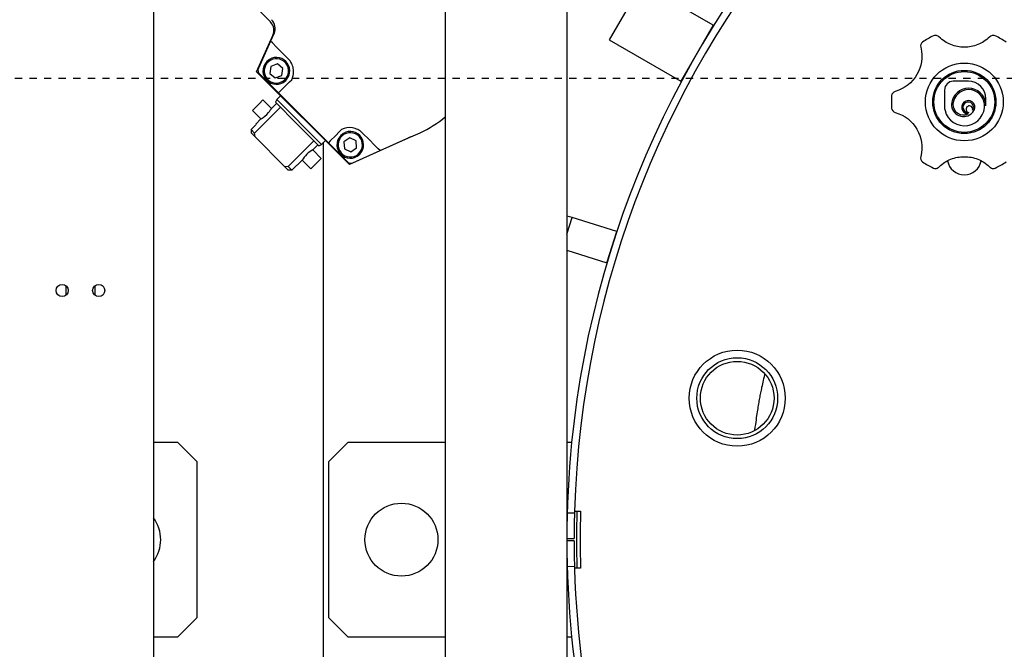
# Model space of a CAD drawing. Extents: x -72 to 51457, y 0 to 26838.
# Tile 125 of 203: x 9710 to 10115, y 8158 to 8417. Entities that reach past the tile are written whole.
import ezdxf

# ---------------------------------------------------------------- set-up
doc = ezdxf.new("R2010")
doc.units = 0
doc.header["$LTSCALE"] = 12
doc.linetypes.add('DOTTED_THIN', pattern=[0.5, 0.25, -0.25])
doc.linetypes.add('SOLID_THIN', pattern=[0])
doc.layers.get('0').update_dxf_attribs({"linetype": 'CONTINUOUS'})

# ---------------------------------------------------------------- blocks, each defined once
blk = doc.blocks.new('AC_Drauf')
at = {"color": 7, "linetype": 'DOTTED_THIN', "lineweight": 25}
blk.add_line((10886.76, 8392.34), (8386.76, 8392.34), dxfattribs=at)
blk = doc.blocks.new('Vela_Drauf')
at = {"color": 7, "linetype": 'SOLID_THIN', "lineweight": 25}
for p, q in [((9764.76, 9327.68), (9764.76, 7799.68)), ((9884.76, 9322.68), (9884.76, 7804.68)), ((9934.76, 9322.68), (9934.76, 7804.68)), ((9965.55, 8431.2), (9952.25, 8408.17)), ((9995, 8414.2), (9965.55, 8431.2)), ((9812.87, 8415.56), (9800.11, 8428.32)), ((9814.37, 8410.93), (9812.94, 8407.72)), ((9981.62, 8391.04), (9995.07, 8414.33)), ((9995.27, 8414.22), (9995.07, 8414.33)), ((9807.19, 8395.09), (9813.9, 8409.97)), ((9812.94, 8407.72), (9807.92, 8396.52)), ((9813.69, 8406.96), (9812.94, 8407.72)), ((9813.69, 8406.96), (9815.25, 8405.41)), ((9952.25, 8408.17), (9981.7, 8391.17)), ((9817.35, 8403.31), (9815.25, 8405.41)), ((9820.19, 8400.46), (9817.35, 8403.31)), ((9845.37, 8356.9), (9807.19, 8395.09)), ((9813.08, 8397.26), (9812.62, 8394.41)), ((9815.78, 8398.29), (9813.08, 8397.26)), ((9818.01, 8396.47), (9815.78, 8398.29)), ((9817.56, 8393.62), (9818.01, 8396.47)), ((9808.34, 8394.29), (9816.2, 8386.43)), ((9812.62, 8394.41), (9814.86, 8392.59)), ((9814.86, 8392.59), (9817.56, 8393.62)), ((9820.67, 8390.89), (9819.21, 8389.43)), ((9820.67, 8390.89), (9821.62, 8391.84)), ((9981.62, 8391.04), (9981.82, 8390.92)), ((10099.92, 8391.2), (10093.73, 8391.2)), ((9816.2, 8386.43), (9816.91, 8387.13)), ((9816.2, 8386.43), (9836.71, 8365.92)), ((9819.21, 8389.43), (9816.91, 8387.13)), ((10090.12, 8387.59), (10090.12, 8380.88)), ((9808.33, 8382.09), (9809.75, 8383.51)), ((9813.31, 8379.98), (9809.76, 8383.53)), ((9815.53, 8383.63), (9814.91, 8382.55)), ((9823.87, 8373.59), (9814.91, 8382.56)), ((9817.08, 8385.19), (9815.53, 8383.63)), ((9833.91, 8365.25), (9815.53, 8383.63)), ((10107.14, 8381.12), (10107.14, 8383.98)), ((9805.45, 8379.22), (9808.99, 8375.67)), ((9805.47, 8379.23), (9808.33, 8382.09)), ((9816.98, 8380.48), (9806.37, 8369.88)), ((9815.39, 8382.08), (9813.29, 8379.98)), ((10101.57, 8378.31), (10101.69, 8378.44)), ((10101.81, 8378.56), (10101.69, 8378.44)), ((9809, 8375.69), (9806.9, 8373.59)), ((9804.9, 8371.35), (9807.02, 8373.47)), ((9804.9, 8371.35), (9804.91, 8369.93)), ((9806.37, 8369.88), (9804.9, 8371.35)), ((9841.18, 8370.39), (9839.72, 8368.93)), ((9842.12, 8371.34), (9841.18, 8370.39)), ((9806.56, 8368.28), (9804.91, 8369.93)), ((9806.56, 8368.28), (9806.37, 8369.88)), ((9818.56, 8356.28), (9806.56, 8368.28)), ((9830.76, 8366.7), (9820.16, 8356.09)), ((9833.91, 8365.25), (9835.47, 8366.8)), ((9837.41, 8366.63), (9836.71, 8365.92)), ((9837.41, 8366.63), (9839.72, 8368.93)), ((9845.52, 8367.91), (9843.13, 8366.3)), ((9843.13, 8366.3), (9843.33, 8363.42)), ((9870.12, 8368.07), (9845.37, 8356.9)), ((9848.11, 8366.65), (9845.52, 8367.91)), ((9848.32, 8363.77), (9848.11, 8366.65)), ((9853.59, 8367.07), (9850.74, 8369.91)), ((9853.59, 8367.07), (9855.69, 8364.97)), ((9858, 8362.66), (9869.61, 8367.86)), ((9870.61, 8368.3), (9869.61, 8367.86)), ((9810.53, 8364.31), (9814.59, 8360.25)), ((9830.27, 8363.02), (9832.36, 8365.11)), ((9833.81, 8359.48), (9830.27, 8363.02)), ((9832.83, 8364.62), (9833.91, 8365.25)), ((9834.76, 7799.68), (9834.76, 8366.09)), ((9836.71, 8365.92), (9844.57, 8358.05)), ((9843.33, 8363.42), (9845.93, 8362.16)), ((9845.93, 8362.16), (9848.32, 8363.77)), ((9846.8, 8357.64), (9858, 8362.66)), ((9855.69, 8364.97), (9857.24, 8363.41)), ((9858, 8362.66), (9857.24, 8363.41)), ((9823.87, 8356.62), (9825.96, 8358.71)), ((9825.96, 8358.71), (9829.5, 8355.17)), ((9833.81, 8359.48), (9831.65, 8357.33)), ((9818.56, 8356.28), (9820.16, 8356.09)), ((9818.56, 8356.28), (9820.21, 8354.63)), ((9821.63, 8354.62), (9820.16, 8356.09)), ((9821.63, 8354.62), (9820.21, 8354.63)), ((9823.75, 8356.74), (9821.63, 8354.62)), ((9831.65, 8357.33), (9829.49, 8355.17)), ((9936.91, 8335.2), (9934.76, 8335.74)), ((9934.76, 8328.37), (9936.91, 8335.2)), ((9955.3, 8329.4), (9936.91, 8335.2)), ((9951.38, 8316.98), (9955.3, 8329.4)), ((9934.76, 8321.73), (9951.24, 8316.53)), ((9951.24, 8316.53), (9951.38, 8316.98)), ((9728.76, 8307.18), (9728.76, 8303.18)), ((9740.76, 8303.18), (9740.76, 8307.18)), ((9774.75, 8242.68), (9764.76, 8242.68)), ((9782.75, 8234.68), (9774.75, 8242.68)), ((9844.76, 8242.68), (9836.76, 8234.68)), ((9884.76, 8242.68), (9844.76, 8242.68)), ((9936.76, 8242.68), (9934.76, 8242.68)), ((9782.75, 8170.68), (9782.75, 8234.68)), ((9836.76, 8234.68), (9836.76, 8170.68)), ((9937.91, 8213.57), (9934.91, 8213.65)), ((9937.93, 8214.46), (9937.91, 8213.57)), ((9937.93, 8214.46), (9940.43, 8214.39)), ((9934.76, 8203.18), (9937.76, 8203.18)), ((9937.76, 8202.19), (9934.76, 8202.18)), ((9934.91, 8191.71), (9937.91, 8191.79)), ((9937.91, 8191.79), (9937.93, 8190.91)), ((9940.43, 8190.98), (9937.93, 8190.91)), ((9774.75, 8162.68), (9782.75, 8170.68)), ((9836.76, 8170.68), (9844.76, 8162.68)), ((9764.76, 8162.68), (9774.75, 8162.68)), ((9844.76, 8162.68), (9884.76, 8162.68)), ((9934.76, 8162.68), (9936.76, 8162.68))]:
    blk.add_line(p, q, dxfattribs=at)
for points in [[(9813.14, 8379.73), (9813.19, 8379.8)], [(9813.3, 8379.99), (9813.3, 8379.98), (9813.29, 8379.97)], [(9832.84, 8364.63), (9832.84, 8364.63), (9832.84, 8364.63), (9832.84, 8364.63), (9832.84, 8364.63), (9832.84, 8364.63), (9832.84, 8364.63), (9832.84, 8364.63), (9832.84, 8364.63), (9832.84, 8364.63), (9832.84, 8364.63), (9832.84, 8364.63), (9832.84, 8364.63), (9832.84, 8364.63), (9832.84, 8364.63), (9823.87, 8373.59)]]:
    blk.add_lwpolyline(points, dxfattribs=at)
blk.add_lwpolyline([(9848.79, 8371.32, 0.07612), (9846.63, 8372.01)], format="xyb", dxfattribs=at)
for centre, radius in [((10098.26, 8382.68), 16), ((10098.26, 8382.68), 13), ((10098.26, 8382.68), 12.5), ((9727.26, 8305.18), 2.5), ((9742.26, 8305.18), 2.5), ((10004.85, 8260.86), 19.75), ((10004.85, 8260.86), 16.62), ((10004.85, 8260.86), 15.15), ((9866.76, 8202.68), 15)]:
    blk.add_circle(centre, radius, dxfattribs=at)
for centre, radius, start, end in [((10334.76, 8202.68), 400, 95.34, 174.2608), ((10334.76, 8202.68), 397, 99.3744, 178.3), ((9809.81, 8412.97), 5, 335.8834, 45), ((10082.25, 8405.66), 2, 124.8714, 194.3809), ((10098.26, 8382.68), 30, 115.1286, 124.8714), ((10086.37, 8408.03), 2, 90, 115.1286), ((10086.37, 8408.03), 2, 45.6191, 90), ((10110.15, 8408.03), 2, 90, 134.3809), ((10110.15, 8408.03), 2, 64.8714, 90), ((10098.26, 8382.68), 30, 55.1286, 64.8714), ((9815.32, 8395.44), 5, 50.8427, 230.8427), ((9815.32, 8395.44), 5, 230.8427, 50.8427), ((10093.73, 8387.59), 3.61, 90, 180), ((10099.92, 8383.98), 7.22, 0, 90), ((10070.36, 8385.06), 2, 105.6191, 175.1286), ((10100.06, 8381.24), 7.08, 5.0487, 175.3994), ((10100.06, 8381.24), 6.5, 5.0582, 174.9418), ((10098.26, 8382.68), 30, 175.1286, 184.8714), ((10099.87, 8380.5), 2.74, 314.9527, 268.3807), ((10099.87, 8380.5), 2.17, 324.8116, 275.1884), ((10070.36, 8380.31), 2, 184.8714, 254.3809), ((10097.34, 8380.88), 7.22, 180, 193.7698), ((10098.33, 8381.12), 8.24, 193.7698, 4.8256), ((10097.93, 8381.61), 4.92, 177.7726, 317.7419), ((10097.87, 8381.59), 4.28, 176.9775, 296.724), ((10100.34, 8379.69), 1.37, 341.4972, 258.5028), ((10098.33, 8381.12), 8.81, 0, 4.8331), ((9857.74, 8407.46), 41, 294.1166, 311.2148), ((9845.72, 8365.04), 5, 64.0337, 244.0337), ((9845.72, 8365.04), 5, 244.0337, 64.0337), ((1181.42, 27783.52), 21270.94, 294.110664, 294.122133), ((10082.25, 8359.71), 2, 165.6191, 235.1286), ((10098.26, 8382.68), 30, 235.1286, 244.8714), ((10098.26, 8359.68), 7, 189.7336, 350.1846), ((10098.26, 8382.68), 30, 295.1286, 304.8714), ((10086.37, 8357.33), 2, 244.8714, 270), ((10086.37, 8357.33), 2, 270, 314.3809), ((10110.15, 8357.33), 2, 225.6191, 270), ((10110.15, 8357.33), 2, 270, 295.1286), ((10334.76, 8202.68), 400, 174.2608, 185.7392), ((10334.76, 8202.68), 397, 178.4284, 179.9284), ((10334.76, 8202.68), 396, 178.3, 181.7), ((10334.76, 8202.68), 394.5, 178.3, 181.7), ((9752.75, 8202.68), 15, 323.1621, 36.8379), ((10334.76, 8202.68), 397, 180.0716, 181.5716), ((10334.76, 8202.68), 397, 181.7, 278.1083), ((10334.76, 8202.68), 400, 185.7392, 277.9321)]:
    blk.add_arc(centre, radius, start, end, dxfattribs=at)
for points, knots in [([(9813.9, 8409.97), (9814.37, 8411.31), (9814.44, 8411.92), (9814.26, 8412.92), (9814.07, 8413.92), (9813.79, 8414.47), (9812.87, 8415.56)], [0, 0, 0, 0, 1, 1, 1, 2, 2, 2, 2]), ([(10108.75, 8409.46), (10106.94, 8407.82), (10105.64, 8406.97), (10103.78, 8406.24), (10102.01, 8405.54), (10100.15, 8405.18), (10098.26, 8405.18), (10096.37, 8405.18), (10094.5, 8405.54), (10092.73, 8406.24), (10090.88, 8406.97), (10089.57, 8407.82), (10087.77, 8409.46)], [0, 0, 0, 0, 1, 1, 1, 2, 2, 2, 3, 3, 3, 4, 4, 4, 4]), ([(10080.31, 8405.16), (10081.23, 8400.96), (10080.73, 8397.33), (10078.77, 8393.93), (10076.81, 8390.54), (10073.92, 8388.29), (10069.82, 8386.99)], [0, 0, 0, 0, 1, 1, 1, 2, 2, 2, 2]), ([(9811.43, 8399.33), (9810.12, 8397.68), (9809.76, 8396.76), (9809.82, 8395.23), (9809.88, 8393.83), (9810.45, 8392.53), (9811.43, 8391.55), (9812.41, 8390.57), (9813.71, 8390), (9815.11, 8389.95), (9816.63, 8389.88), (9817.56, 8390.24), (9819.21, 8391.55)], [0, 0, 0, 0, 1, 1, 1, 2, 2, 2, 3, 3, 3, 4, 4, 4, 4]), ([(9819.21, 8391.55), (9820.51, 8393.2), (9820.88, 8394.12), (9820.81, 8395.65), (9820.75, 8397.05), (9820.19, 8398.35), (9819.21, 8399.33), (9818.22, 8400.31), (9816.93, 8400.88), (9815.53, 8400.94), (9814, 8401), (9813.07, 8400.64), (9811.43, 8399.33)], [0, 0, 0, 0, 1, 1, 1, 2, 2, 2, 3, 3, 3, 4, 4, 4, 4]), ([(9821.62, 8391.84), (9822.06, 8392.84), (9822.22, 8393.37), (9822.33, 8394.18), (9822.43, 8394.92), (9822.41, 8395.69), (9822.28, 8396.44), (9822.02, 8397.96), (9821.33, 8399.29), (9820.19, 8400.46)], [0, 0, 0, 0, 1, 1, 1, 2, 2, 2, 3, 3, 3, 3]), ([(9807.92, 8396.52), (9807.74, 8395.99), (9807.71, 8395.74), (9807.78, 8395.34), (9807.86, 8394.94), (9807.97, 8394.72), (9808.34, 8394.29)], [0, 0, 0, 0, 1, 1, 1, 2, 2, 2, 2]), ([(10069.82, 8378.38), (10073.92, 8377.07), (10076.81, 8374.83), (10078.77, 8371.43), (10080.73, 8368.04), (10081.23, 8364.41), (10080.31, 8360.21)], [0, 0, 0, 0, 1, 1, 1, 2, 2, 2, 2]), ([(9849.61, 8361.15), (9850.92, 8362.79), (9851.28, 8363.72), (9851.22, 8365.24), (9851.16, 8366.65), (9850.59, 8367.94), (9849.61, 8368.92), (9848.63, 8369.91), (9847.33, 8370.47), (9845.93, 8370.53), (9844.41, 8370.59), (9843.48, 8370.23), (9841.83, 8368.92)], [0, 0, 0, 0, 1, 1, 1, 2, 2, 2, 3, 3, 3, 4, 4, 4, 4]), ([(9841.83, 8368.92), (9840.53, 8367.28), (9840.16, 8366.35), (9840.23, 8364.83), (9840.29, 8363.42), (9840.85, 8362.13), (9841.83, 8361.15), (9842.81, 8360.16), (9844.11, 8359.6), (9845.51, 8359.54), (9847.04, 8359.48), (9847.97, 8359.84), (9849.61, 8361.15)], [0, 0, 0, 0, 1, 1, 1, 2, 2, 2, 3, 3, 3, 4, 4, 4, 4]), ([(10087.77, 8355.9), (10089.57, 8357.55), (10090.88, 8358.39), (10092.74, 8359.13), (10094.5, 8359.83), (10096.37, 8360.18), (10098.26, 8360.18), (10100.15, 8360.18), (10102.01, 8359.83), (10103.78, 8359.13), (10105.64, 8358.39), (10106.95, 8357.55), (10108.75, 8355.9)], [0, 0, 0, 0, 1, 1, 1, 2, 2, 2, 3, 3, 3, 4, 4, 4, 4]), ([(9844.57, 8358.05), (9845.01, 8357.69), (9845.22, 8357.57), (9845.62, 8357.5), (9846.02, 8357.43), (9846.27, 8357.46), (9846.8, 8357.64)], [0, 0, 0, 0, 1, 1, 1, 2, 2, 2, 2])]:
    blk.add_open_spline(points, degree=3, knots=knots, dxfattribs=at)
for points in [[(9809.01, 8375.69), (9810.23, 8376.43), (9811.09, 8377.15), (9812.12, 8378.31)], [(9812.12, 8378.31), (9812.28, 8378.52), (9812.52, 8378.82), (9812.74, 8379.12), (9812.92, 8379.38), (9813.06, 8379.59), (9813.14, 8379.73)], [(9813.19, 8379.8), (9813.25, 8379.91), (9813.31, 8379.99), (9813.3, 8379.99)], [(9846.63, 8372.01), (9845.1, 8372.26), (9843.62, 8372.04), (9842.12, 8371.34)], [(9850.74, 8369.91), (9850, 8370.61), (9849.52, 8370.96), (9848.79, 8371.32)], [(9830.27, 8363.02), (9829.42, 8362.52), (9828.65, 8361.93), (9827.84, 8361.14)], [(9827.84, 8361.14), (9827.05, 8360.33), (9826.43, 8359.53), (9825.96, 8358.71)], [(10012.14, 8247.78), (10012.35, 8249.36), (10012.74, 8252.1), (10013.21, 8255.33), (10013.62, 8257.98), (10014.02, 8260.29), (10014.43, 8262.49), (10014.9, 8264.78), (10015.46, 8267.37), (10015.94, 8269.45), (10016.21, 8270.64)]]:
    blk.add_open_spline(points, degree=3, dxfattribs=at)

msp = doc.modelspace()

# ---------------------------------------------------------------- block references
at = {"lineweight": 0}
for name in ['AC_Drauf', 'Vela_Drauf']:
    msp.add_blockref(name, (0, 0), dxfattribs=at)

doc.saveas('drawing.dxf')
